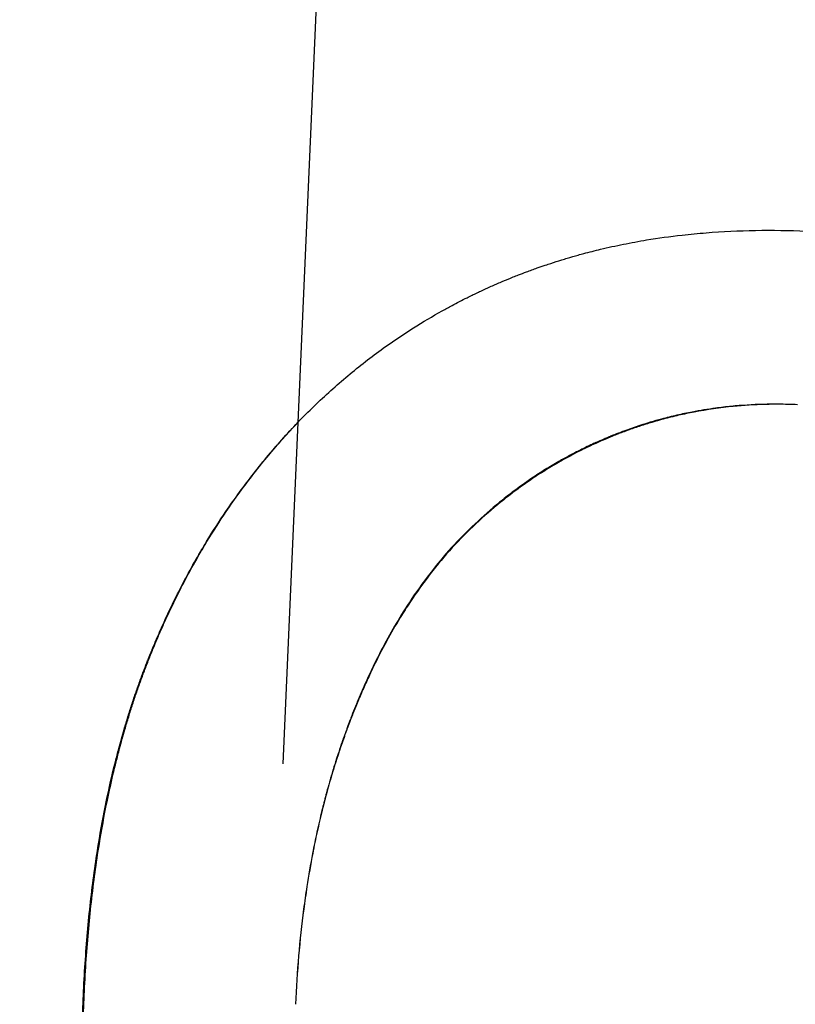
# Model space of a CAD drawing. Extents: x -0.04 to 9.92, y -2.42 to 5.22.
# Tile 8 of 11: x 4.7 to 4.88, y 3.06 to 3.29. Entities that reach past the tile are written whole.
import ezdxf

# ---------------------------------------------------------------- set-up
doc = ezdxf.new("R2010")
doc.units = 0
doc.header["$MEASUREMENT"] = 0
doc.linetypes.add('CHAIN', pattern=[0.7087, 0.4724, -0.0591, 0.1181, -0.0591])
doc.layers.get('0').update_dxf_attribs({"linetype": 'CONTINUOUS'})

msp = doc.modelspace()

# ---------------------------------------------------------------- linework, layer by layer
at = {"linetype": 'CHAIN'}
msp.add_line((4.85073, 5.17013), (4.62478, -0.00505), dxfattribs=at)
msp.add_line((4.80075, 3.16952), (4.80092, 3.16951))
for points, knots in [([(4.76514, 3.1994), (4.76765, 3.20198), (4.77024, 3.20446), (4.77289, 3.20682), (4.77554, 3.20918), (4.77825, 3.21144), (4.78104, 3.21358), (4.78243, 3.21465), (4.78384, 3.2157), (4.78527, 3.21672), (4.78741, 3.21824), (4.78959, 3.21971), (4.79181, 3.22111), (4.79403, 3.22251), (4.79628, 3.22385), (4.79858, 3.22513), (4.79934, 3.22556), (4.80011, 3.22597), (4.80088, 3.22639), (4.80204, 3.22701), (4.80321, 3.22761), (4.80439, 3.2282), (4.80479, 3.22839), (4.80518, 3.22859), (4.80558, 3.22878), (4.80637, 3.22917), (4.80716, 3.22954), (4.80796, 3.22991), (4.80836, 3.2301), (4.80876, 3.23028), (4.80916, 3.23047), (4.80996, 3.23083), (4.81077, 3.23119), (4.81158, 3.23154), (4.81199, 3.23172), (4.8124, 3.23189), (4.8128, 3.23206), (4.81362, 3.2324), (4.81444, 3.23274), (4.81526, 3.23307), (4.81568, 3.23324), (4.81609, 3.2334), (4.8165, 3.23356), (4.81712, 3.2338), (4.81775, 3.23404), (4.81837, 3.23428), (4.81858, 3.23436), (4.81879, 3.23443), (4.819, 3.23451), (4.81942, 3.23467), (4.81984, 3.23482), (4.82026, 3.23497), (4.82047, 3.23504), (4.82068, 3.23512), (4.82089, 3.23519), (4.82152, 3.23542), (4.82216, 3.23564), (4.82279, 3.23585), (4.82322, 3.23599), (4.82364, 3.23614), (4.82407, 3.23627), (4.82492, 3.23655), (4.82577, 3.23683), (4.82663, 3.23709), (4.82706, 3.23722), (4.82749, 3.23735), (4.82792, 3.23748), (4.82878, 3.23774), (4.82965, 3.23798), (4.83052, 3.23823), (4.83096, 3.23835), (4.83139, 3.23847), (4.83183, 3.23858), (4.83314, 3.23893), (4.83446, 3.23927), (4.83579, 3.23958), (4.83667, 3.2398), (4.83756, 3.24), (4.83845, 3.2402), (4.84024, 3.24059), (4.84203, 3.24095), (4.84385, 3.24128), (4.84476, 3.24145), (4.84567, 3.24161), (4.84658, 3.24176), (4.84932, 3.24221), (4.8521, 3.2426), (4.85491, 3.24292), (4.85678, 3.24313), (4.85867, 3.24331), (4.86058, 3.24346), (4.86438, 3.24377), (4.86825, 3.24395), (4.87217, 3.24402), (4.8761, 3.24408), (4.88008, 3.24402), (4.88412, 3.24385)], [0, 0, 0, 0, 0.166667, 0.166667, 0.166667, 0.333333, 0.333333, 0.333333, 0.416667, 0.416667, 0.416667, 0.541667, 0.541667, 0.541667, 0.666667, 0.666667, 0.666667, 0.708333, 0.708333, 0.708333, 0.770833, 0.770833, 0.770833, 0.791667, 0.791667, 0.791667, 0.833333, 0.833333, 0.833333, 0.854167, 0.854167, 0.854167, 0.895833, 0.895833, 0.895833, 0.916667, 0.916667, 0.916667, 0.958333, 0.958333, 0.958333, 0.979167, 0.979167, 0.979167, 1.010417, 1.010417, 1.010417, 1.020833, 1.020833, 1.020833, 1.041667, 1.041667, 1.041667, 1.052083, 1.052083, 1.052083, 1.083333, 1.083333, 1.083333, 1.104167, 1.104167, 1.104167, 1.145833, 1.145833, 1.145833, 1.166667, 1.166667, 1.166667, 1.208333, 1.208333, 1.208333, 1.229167, 1.229167, 1.229167, 1.291667, 1.291667, 1.291667, 1.333333, 1.333333, 1.333333, 1.416667, 1.416667, 1.416667, 1.458333, 1.458333, 1.458333, 1.583333, 1.583333, 1.583333, 1.666667, 1.666667, 1.666667, 1.833333, 1.833333, 1.833333, 2, 2, 2, 2]), ([(4.88151, 3.20308), (4.87897, 3.20319), (4.87645, 3.20321), (4.87394, 3.20315), (4.87144, 3.20308), (4.86895, 3.20292), (4.86648, 3.20268), (4.86525, 3.20256), (4.86402, 3.20241), (4.86279, 3.20225), (4.86096, 3.202), (4.85913, 3.2017), (4.85731, 3.20135), (4.85671, 3.20123), (4.8561, 3.20111), (4.8555, 3.20099), (4.8543, 3.20073), (4.8531, 3.20045), (4.8519, 3.20015), (4.8513, 3.2), (4.8507, 3.19985), (4.85011, 3.19969), (4.84921, 3.19945), (4.84832, 3.19919), (4.84743, 3.19893), (4.84714, 3.19884), (4.84684, 3.19875), (4.84655, 3.19866), (4.84596, 3.19847), (4.84537, 3.19829), (4.84478, 3.19809), (4.84448, 3.198), (4.84419, 3.1979), (4.84389, 3.1978), (4.84331, 3.1976), (4.84272, 3.19739), (4.84214, 3.19718), (4.84184, 3.19708), (4.84155, 3.19697), (4.84126, 3.19686), (4.84082, 3.1967), (4.84038, 3.19653), (4.83995, 3.19637), (4.8398, 3.19631), (4.83966, 3.19625), (4.83951, 3.1962), (4.83929, 3.19611), (4.83907, 3.19603), (4.83886, 3.19594), (4.83864, 3.19585), (4.83842, 3.19576), (4.8382, 3.19568), (4.83813, 3.19565), (4.83806, 3.19562), (4.83799, 3.19559), (4.83784, 3.19553), (4.8377, 3.19547), (4.83755, 3.19541), (4.83748, 3.19538), (4.83741, 3.19535), (4.83733, 3.19532), (4.83719, 3.19526), (4.83705, 3.1952), (4.8369, 3.19514), (4.83683, 3.19511), (4.83676, 3.19508), (4.83669, 3.19505), (4.83647, 3.19495), (4.83625, 3.19486), (4.83604, 3.19477), (4.8359, 3.19471), (4.83575, 3.19464), (4.83561, 3.19458), (4.83518, 3.19439), (4.83475, 3.1942), (4.83433, 3.19401), (4.83404, 3.19388), (4.83376, 3.19375), (4.83347, 3.19362), (4.83291, 3.19335), (4.83235, 3.19308), (4.83179, 3.19281), (4.83151, 3.19267), (4.83123, 3.19253), (4.83095, 3.19239), (4.83039, 3.19211), (4.82983, 3.19183), (4.82928, 3.19154), (4.82901, 3.1914), (4.82873, 3.19125), (4.82846, 3.1911), (4.82763, 3.19066), (4.82681, 3.19021), (4.826, 3.18974), (4.82546, 3.18943), (4.82492, 3.18912), (4.82439, 3.1888), (4.82331, 3.18816), (4.82225, 3.1875), (4.8212, 3.18682), (4.82068, 3.18648), (4.82016, 3.18613), (4.81964, 3.18578), (4.81808, 3.18473), (4.81654, 3.18363), (4.81503, 3.18249), (4.81403, 3.18173), (4.81303, 3.18094), (4.81204, 3.18014), (4.81007, 3.17853), (4.80815, 3.17684), (4.80627, 3.17507), (4.80438, 3.1733), (4.80254, 3.17145), (4.80075, 3.16952)], [0, 0, 0, 0, 0.166667, 0.166667, 0.166667, 0.333333, 0.333333, 0.333333, 0.416667, 0.416667, 0.416667, 0.541667, 0.541667, 0.541667, 0.583333, 0.583333, 0.583333, 0.666667, 0.666667, 0.666667, 0.708333, 0.708333, 0.708333, 0.770833, 0.770833, 0.770833, 0.791667, 0.791667, 0.791667, 0.833333, 0.833333, 0.833333, 0.854167, 0.854167, 0.854167, 0.895833, 0.895833, 0.895833, 0.916667, 0.916667, 0.916667, 0.947917, 0.947917, 0.947917, 0.958333, 0.958333, 0.958333, 0.973958, 0.973958, 0.973958, 0.989583, 0.989583, 0.989583, 0.994792, 0.994792, 0.994792, 1.005208, 1.005208, 1.005208, 1.010417, 1.010417, 1.010417, 1.020833, 1.020833, 1.020833, 1.026042, 1.026042, 1.026042, 1.041667, 1.041667, 1.041667, 1.052083, 1.052083, 1.052083, 1.083333, 1.083333, 1.083333, 1.104167, 1.104167, 1.104167, 1.145833, 1.145833, 1.145833, 1.166667, 1.166667, 1.166667, 1.208333, 1.208333, 1.208333, 1.229167, 1.229167, 1.229167, 1.291667, 1.291667, 1.291667, 1.333333, 1.333333, 1.333333, 1.416667, 1.416667, 1.416667, 1.458333, 1.458333, 1.458333, 1.583333, 1.583333, 1.583333, 1.666667, 1.666667, 1.666667, 1.833333, 1.833333, 1.833333, 2, 2, 2, 2]), ([(4.88205, 3.20306), (4.87949, 3.20317), (4.87696, 3.20319), (4.87444, 3.20312), (4.87192, 3.20306), (4.86943, 3.2029), (4.86695, 3.20266), (4.86385, 3.20236), (4.86078, 3.20191), (4.85774, 3.20133), (4.85713, 3.20122), (4.85652, 3.20109), (4.85592, 3.20097), (4.85471, 3.20071), (4.8535, 3.20044), (4.8523, 3.20014), (4.8517, 3.19999), (4.8511, 3.19983), (4.8505, 3.19967), (4.8496, 3.19943), (4.84871, 3.19918), (4.84781, 3.19891), (4.84692, 3.19865), (4.84603, 3.19837), (4.84514, 3.19808), (4.84426, 3.19779), (4.84337, 3.19748), (4.84249, 3.19717), (4.8422, 3.19706), (4.8419, 3.19695), (4.84161, 3.19685), (4.84117, 3.19668), (4.84073, 3.19652), (4.84029, 3.19635), (4.84015, 3.19629), (4.84, 3.19624), (4.83985, 3.19618), (4.83942, 3.19601), (4.83898, 3.19584), (4.83854, 3.19566), (4.83832, 3.19557), (4.8381, 3.19548), (4.83789, 3.19539), (4.83738, 3.19518), (4.83687, 3.19497), (4.83637, 3.19475), (4.83622, 3.19469), (4.83608, 3.19463), (4.83593, 3.19457), (4.8355, 3.19438), (4.83507, 3.19419), (4.83465, 3.19399), (4.83436, 3.19386), (4.83407, 3.19373), (4.83379, 3.1936), (4.83322, 3.19334), (4.83266, 3.19307), (4.83209, 3.19279), (4.83181, 3.19266), (4.83153, 3.19252), (4.83125, 3.19238), (4.83069, 3.1921), (4.83013, 3.19182), (4.82958, 3.19153), (4.8293, 3.19138), (4.82903, 3.19124), (4.82875, 3.19109), (4.82792, 3.19065), (4.8271, 3.1902), (4.82628, 3.18973), (4.82574, 3.18942), (4.8252, 3.18911), (4.82466, 3.18879), (4.82358, 3.18815), (4.82252, 3.18749), (4.82146, 3.18681), (4.82094, 3.18647), (4.82041, 3.18612), (4.81989, 3.18577), (4.81832, 3.18472), (4.81678, 3.18362), (4.81527, 3.18248), (4.81425, 3.18172), (4.81325, 3.18093), (4.81227, 3.18013), (4.81029, 3.17852), (4.80835, 3.17684), (4.80646, 3.17507), (4.80457, 3.1733), (4.80272, 3.17145), (4.80092, 3.16951)], [0, 0, 0, 0, 0.166667, 0.166667, 0.166667, 0.333333, 0.333333, 0.333333, 0.541667, 0.541667, 0.541667, 0.583333, 0.583333, 0.583333, 0.666667, 0.666667, 0.666667, 0.708333, 0.708333, 0.708333, 0.770833, 0.770833, 0.770833, 0.833333, 0.833333, 0.833333, 0.895833, 0.895833, 0.895833, 0.916667, 0.916667, 0.916667, 0.947917, 0.947917, 0.947917, 0.958333, 0.958333, 0.958333, 0.989583, 0.989583, 0.989583, 1.005208, 1.005208, 1.005208, 1.041667, 1.041667, 1.041667, 1.052083, 1.052083, 1.052083, 1.083333, 1.083333, 1.083333, 1.104167, 1.104167, 1.104167, 1.145833, 1.145833, 1.145833, 1.166667, 1.166667, 1.166667, 1.208333, 1.208333, 1.208333, 1.229167, 1.229167, 1.229167, 1.291667, 1.291667, 1.291667, 1.333333, 1.333333, 1.333333, 1.416667, 1.416667, 1.416667, 1.458333, 1.458333, 1.458333, 1.583333, 1.583333, 1.583333, 1.666667, 1.666667, 1.666667, 1.833333, 1.833333, 1.833333, 2, 2, 2, 2]), ([(4.71428, 3.06437), (4.7145, 3.06939), (4.71482, 3.0743), (4.71524, 3.0791), (4.71566, 3.08389), (4.71619, 3.08857), (4.71681, 3.09314), (4.71713, 3.09542), (4.71747, 3.09768), (4.71783, 3.09991), (4.71838, 3.10325), (4.71898, 3.10653), (4.71964, 3.10975), (4.7203, 3.11296), (4.72102, 3.11611), (4.7218, 3.1192), (4.72206, 3.12023), (4.72232, 3.12126), (4.72259, 3.12227), (4.723, 3.1238), (4.72342, 3.1253), (4.72386, 3.12679), (4.724, 3.12729), (4.72415, 3.12779), (4.7243, 3.12828), (4.72459, 3.12927), (4.7249, 3.13025), (4.7252, 3.13122), (4.72536, 3.13171), (4.72552, 3.13219), (4.72567, 3.13268), (4.72599, 3.13364), (4.72631, 3.1346), (4.72664, 3.13556), (4.7268, 3.13603), (4.72697, 3.13651), (4.72714, 3.13698), (4.72747, 3.13792), (4.72781, 3.13886), (4.72816, 3.13979), (4.72829, 3.14014), (4.72842, 3.14049), (4.72856, 3.14084), (4.72882, 3.14153), (4.72909, 3.14222), (4.72936, 3.14291), (4.7295, 3.14325), (4.72963, 3.14359), (4.72977, 3.14394), (4.72995, 3.14439), (4.73014, 3.14485), (4.73032, 3.1453), (4.73042, 3.14553), (4.73051, 3.14575), (4.7306, 3.14598), (4.73088, 3.14666), (4.73117, 3.14733), (4.73146, 3.148), (4.73165, 3.14845), (4.73184, 3.1489), (4.73204, 3.14934), (4.73242, 3.15023), (4.73282, 3.15112), (4.73322, 3.152), (4.73342, 3.15244), (4.73362, 3.15288), (4.73383, 3.15331), (4.73423, 3.15419), (4.73464, 3.15506), (4.73506, 3.15592), (4.73527, 3.15635), (4.73548, 3.15678), (4.73569, 3.15721), (4.73633, 3.1585), (4.73698, 3.15978), (4.73764, 3.16104), (4.73808, 3.16188), (4.73853, 3.16272), (4.73898, 3.16355), (4.73989, 3.16522), (4.74082, 3.16686), (4.74177, 3.16848), (4.74224, 3.16929), (4.74272, 3.1701), (4.74321, 3.1709), (4.74467, 3.1733), (4.74619, 3.17565), (4.74775, 3.17795), (4.7488, 3.17949), (4.74986, 3.181), (4.75095, 3.1825), (4.75313, 3.18549), (4.75541, 3.18839), (4.75777, 3.1912), (4.76013, 3.19402), (4.76259, 3.19675), (4.76514, 3.1994)], [0, 0, 0, 0, 0.166667, 0.166667, 0.166667, 0.333333, 0.333333, 0.333333, 0.416667, 0.416667, 0.416667, 0.541667, 0.541667, 0.541667, 0.666667, 0.666667, 0.666667, 0.708333, 0.708333, 0.708333, 0.770833, 0.770833, 0.770833, 0.791667, 0.791667, 0.791667, 0.833333, 0.833333, 0.833333, 0.854167, 0.854167, 0.854167, 0.895833, 0.895833, 0.895833, 0.916667, 0.916667, 0.916667, 0.958333, 0.958333, 0.958333, 0.973958, 0.973958, 0.973958, 1.005208, 1.005208, 1.005208, 1.020833, 1.020833, 1.020833, 1.041667, 1.041667, 1.041667, 1.052083, 1.052083, 1.052083, 1.083333, 1.083333, 1.083333, 1.104167, 1.104167, 1.104167, 1.145833, 1.145833, 1.145833, 1.166667, 1.166667, 1.166667, 1.208333, 1.208333, 1.208333, 1.229167, 1.229167, 1.229167, 1.291667, 1.291667, 1.291667, 1.333333, 1.333333, 1.333333, 1.416667, 1.416667, 1.416667, 1.458333, 1.458333, 1.458333, 1.583333, 1.583333, 1.583333, 1.666667, 1.666667, 1.666667, 1.833333, 1.833333, 1.833333, 2, 2, 2, 2]), ([(4.71448, 3.06437), (4.7147, 3.06939), (4.71502, 3.07429), (4.71544, 3.07909), (4.71586, 3.08388), (4.71639, 3.08856), (4.71701, 3.09313), (4.71732, 3.09542), (4.71766, 3.09767), (4.71802, 3.0999), (4.71857, 3.10324), (4.71917, 3.10652), (4.71983, 3.10974), (4.72005, 3.11081), (4.72028, 3.11188), (4.72051, 3.11293), (4.72097, 3.11505), (4.72146, 3.11714), (4.72198, 3.1192), (4.72223, 3.12023), (4.7225, 3.12125), (4.72277, 3.12226), (4.72317, 3.12379), (4.72359, 3.1253), (4.72403, 3.12679), (4.72417, 3.12728), (4.72432, 3.12778), (4.72447, 3.12827), (4.72476, 3.12926), (4.72506, 3.13024), (4.72537, 3.13122), (4.72553, 3.1317), (4.72568, 3.13219), (4.72584, 3.13267), (4.72615, 3.13364), (4.72647, 3.1346), (4.7268, 3.13555), (4.72696, 3.13602), (4.72713, 3.1365), (4.7273, 3.13697), (4.72755, 3.13768), (4.7278, 3.13839), (4.72806, 3.13909), (4.72814, 3.13932), (4.72823, 3.13955), (4.72832, 3.13979), (4.72845, 3.14014), (4.72858, 3.14048), (4.72871, 3.14083), (4.72884, 3.14118), (4.72897, 3.14152), (4.72911, 3.14187), (4.72915, 3.14198), (4.7292, 3.1421), (4.72924, 3.14221), (4.72933, 3.14244), (4.72942, 3.14267), (4.72951, 3.1429), (4.72955, 3.14302), (4.7296, 3.14313), (4.72964, 3.14325), (4.72974, 3.14347), (4.72983, 3.1437), (4.72992, 3.14393), (4.72996, 3.14404), (4.73001, 3.14416), (4.73005, 3.14427), (4.73019, 3.14461), (4.73033, 3.14495), (4.73047, 3.14529), (4.73056, 3.14552), (4.73065, 3.14575), (4.73075, 3.14597), (4.73103, 3.14665), (4.73131, 3.14733), (4.7316, 3.148), (4.73179, 3.14845), (4.73198, 3.14889), (4.73217, 3.14934), (4.73256, 3.15023), (4.73296, 3.15111), (4.73335, 3.15199), (4.73355, 3.15243), (4.73375, 3.15287), (4.73396, 3.15331), (4.73436, 3.15418), (4.73477, 3.15505), (4.73519, 3.15592), (4.7354, 3.15635), (4.73561, 3.15678), (4.73582, 3.15721), (4.73645, 3.1585), (4.7371, 3.15977), (4.73776, 3.16104), (4.7382, 3.16188), (4.73864, 3.16272), (4.73909, 3.16355), (4.73999, 3.16521), (4.74092, 3.16686), (4.74186, 3.16848), (4.74234, 3.16929), (4.74282, 3.17009), (4.7433, 3.17089), (4.74476, 3.17329), (4.74627, 3.17565), (4.74783, 3.17795), (4.74886, 3.17949), (4.74993, 3.181), (4.75101, 3.1825), (4.75318, 3.18548), (4.75545, 3.18839), (4.7578, 3.1912), (4.76001, 3.19385), (4.7623, 3.19641), (4.76467, 3.19891)], [0, 0, 0, 0, 0.166667, 0.166667, 0.166667, 0.333333, 0.333333, 0.333333, 0.416667, 0.416667, 0.416667, 0.541667, 0.541667, 0.541667, 0.583333, 0.583333, 0.583333, 0.666667, 0.666667, 0.666667, 0.708333, 0.708333, 0.708333, 0.770833, 0.770833, 0.770833, 0.791667, 0.791667, 0.791667, 0.833333, 0.833333, 0.833333, 0.854167, 0.854167, 0.854167, 0.895833, 0.895833, 0.895833, 0.916667, 0.916667, 0.916667, 0.947917, 0.947917, 0.947917, 0.958333, 0.958333, 0.958333, 0.973958, 0.973958, 0.973958, 0.989583, 0.989583, 0.989583, 0.994792, 0.994792, 0.994792, 1.005208, 1.005208, 1.005208, 1.010417, 1.010417, 1.010417, 1.020833, 1.020833, 1.020833, 1.026042, 1.026042, 1.026042, 1.041667, 1.041667, 1.041667, 1.052083, 1.052083, 1.052083, 1.083333, 1.083333, 1.083333, 1.104167, 1.104167, 1.104167, 1.145833, 1.145833, 1.145833, 1.166667, 1.166667, 1.166667, 1.208333, 1.208333, 1.208333, 1.229167, 1.229167, 1.229167, 1.291667, 1.291667, 1.291667, 1.333333, 1.333333, 1.333333, 1.416667, 1.416667, 1.416667, 1.458333, 1.458333, 1.458333, 1.583333, 1.583333, 1.583333, 1.666667, 1.666667, 1.666667, 1.833333, 1.833333, 1.833333, 1.989681, 1.989681, 1.989681, 1.989681]), ([(4.80075, 3.16952), (4.79898, 3.16755), (4.79728, 3.1655), (4.79563, 3.16335), (4.79398, 3.1612), (4.79239, 3.15896), (4.79085, 3.15663), (4.79009, 3.15547), (4.78933, 3.15428), (4.7886, 3.15307), (4.78749, 3.15126), (4.78641, 3.14939), (4.78537, 3.14748), (4.78503, 3.14684), (4.78468, 3.14619), (4.78434, 3.14554), (4.78366, 3.14424), (4.783, 3.14292), (4.78235, 3.14158), (4.78202, 3.1409), (4.7817, 3.14023), (4.78138, 3.13954), (4.7809, 3.13852), (4.78043, 3.13748), (4.77997, 3.13643), (4.77982, 3.13608), (4.77967, 3.13572), (4.77952, 3.13537), (4.77921, 3.13466), (4.77891, 3.13395), (4.77862, 3.13323), (4.77847, 3.13288), (4.77832, 3.13251), (4.77817, 3.13215), (4.77788, 3.13143), (4.77759, 3.1307), (4.77731, 3.12997), (4.77716, 3.1296), (4.77702, 3.12923), (4.77688, 3.12886), (4.77667, 3.1283), (4.77646, 3.12775), (4.77625, 3.12718), (4.77618, 3.127), (4.77611, 3.12681), (4.77605, 3.12662), (4.77594, 3.12634), (4.77584, 3.12606), (4.77574, 3.12577), (4.77564, 3.12549), (4.77553, 3.12521), (4.77543, 3.12492), (4.7754, 3.12483), (4.77537, 3.12473), (4.77533, 3.12464), (4.77527, 3.12445), (4.7752, 3.12425), (4.77513, 3.12406), (4.7751, 3.12397), (4.77507, 3.12387), (4.77503, 3.12378), (4.77497, 3.12359), (4.7749, 3.12339), (4.77483, 3.1232), (4.7748, 3.12311), (4.77477, 3.12301), (4.77474, 3.12291), (4.77464, 3.12263), (4.77454, 3.12234), (4.77444, 3.12205), (4.77438, 3.12186), (4.77431, 3.12166), (4.77425, 3.12147), (4.77406, 3.12089), (4.77387, 3.12031), (4.77368, 3.11972), (4.77356, 3.11933), (4.77344, 3.11894), (4.77331, 3.11855), (4.77307, 3.11777), (4.77283, 3.11698), (4.7726, 3.11619), (4.77248, 3.11579), (4.77236, 3.11539), (4.77225, 3.11499), (4.77202, 3.1142), (4.77179, 3.1134), (4.77157, 3.11259), (4.77146, 3.11219), (4.77135, 3.11179), (4.77124, 3.11138), (4.77092, 3.11017), (4.77061, 3.10895), (4.77031, 3.10771), (4.7701, 3.10689), (4.76991, 3.10607), (4.76971, 3.10524), (4.76933, 3.10358), (4.76896, 3.1019), (4.76862, 3.10021), (4.76844, 3.09936), (4.76827, 3.09851), (4.76811, 3.09766), (4.76762, 3.09509), (4.76717, 3.09249), (4.76676, 3.08985), (4.76649, 3.08809), (4.76623, 3.08631), (4.766, 3.08452), (4.76553, 3.08093), (4.76514, 3.07728), (4.76482, 3.07356), (4.7645, 3.06984), (4.76426, 3.06605), (4.76409, 3.0622)], [0, 0, 0, 0, 0.166667, 0.166667, 0.166667, 0.333333, 0.333333, 0.333333, 0.416667, 0.416667, 0.416667, 0.541667, 0.541667, 0.541667, 0.583333, 0.583333, 0.583333, 0.666667, 0.666667, 0.666667, 0.708333, 0.708333, 0.708333, 0.770833, 0.770833, 0.770833, 0.791667, 0.791667, 0.791667, 0.833333, 0.833333, 0.833333, 0.854167, 0.854167, 0.854167, 0.895833, 0.895833, 0.895833, 0.916667, 0.916667, 0.916667, 0.947917, 0.947917, 0.947917, 0.958333, 0.958333, 0.958333, 0.973958, 0.973958, 0.973958, 0.989583, 0.989583, 0.989583, 0.994792, 0.994792, 0.994792, 1.005208, 1.005208, 1.005208, 1.010417, 1.010417, 1.010417, 1.020833, 1.020833, 1.020833, 1.026042, 1.026042, 1.026042, 1.041667, 1.041667, 1.041667, 1.052083, 1.052083, 1.052083, 1.083333, 1.083333, 1.083333, 1.104167, 1.104167, 1.104167, 1.145833, 1.145833, 1.145833, 1.166667, 1.166667, 1.166667, 1.208333, 1.208333, 1.208333, 1.229167, 1.229167, 1.229167, 1.291667, 1.291667, 1.291667, 1.333333, 1.333333, 1.333333, 1.416667, 1.416667, 1.416667, 1.458333, 1.458333, 1.458333, 1.583333, 1.583333, 1.583333, 1.666667, 1.666667, 1.666667, 1.833333, 1.833333, 1.833333, 2, 2, 2, 2]), ([(4.80092, 3.16951), (4.79915, 3.16755), (4.79743, 3.16549), (4.79577, 3.16334), (4.79412, 3.16119), (4.79252, 3.15896), (4.79098, 3.15663), (4.79021, 3.15546), (4.78945, 3.15428), (4.78871, 3.15307), (4.7876, 3.15125), (4.78652, 3.14939), (4.78548, 3.14747), (4.78443, 3.14556), (4.78342, 3.14359), (4.78244, 3.14157), (4.78211, 3.1409), (4.78179, 3.14022), (4.78147, 3.13954), (4.78099, 3.13851), (4.78052, 3.13747), (4.78006, 3.13642), (4.7799, 3.13607), (4.77975, 3.13572), (4.7796, 3.13537), (4.77914, 3.13431), (4.77869, 3.13323), (4.77825, 3.13215), (4.77795, 3.13143), (4.77766, 3.1307), (4.77738, 3.12996), (4.77723, 3.1296), (4.77709, 3.12923), (4.77695, 3.12886), (4.77674, 3.1283), (4.77653, 3.12774), (4.77632, 3.12718), (4.77615, 3.12671), (4.77597, 3.12624), (4.7758, 3.12577), (4.7757, 3.12549), (4.7756, 3.1252), (4.7755, 3.12492), (4.77529, 3.12435), (4.77509, 3.12377), (4.7749, 3.1232), (4.77476, 3.12282), (4.77463, 3.12243), (4.7745, 3.12205), (4.77444, 3.12185), (4.77437, 3.12166), (4.77431, 3.12147), (4.77412, 3.12089), (4.77393, 3.1203), (4.77374, 3.11972), (4.77362, 3.11933), (4.77349, 3.11894), (4.77337, 3.11855), (4.77312, 3.11776), (4.77288, 3.11697), (4.77265, 3.11618), (4.77253, 3.11579), (4.77241, 3.11539), (4.7723, 3.11499), (4.77207, 3.1142), (4.77184, 3.11339), (4.77162, 3.11259), (4.77151, 3.11219), (4.7714, 3.11178), (4.77129, 3.11138), (4.77097, 3.11017), (4.77065, 3.10894), (4.77035, 3.10771), (4.77015, 3.10689), (4.76995, 3.10606), (4.76976, 3.10523), (4.76937, 3.10358), (4.769, 3.1019), (4.76865, 3.10021), (4.76848, 3.09936), (4.76831, 3.09851), (4.76815, 3.09765), (4.76765, 3.09509), (4.7672, 3.09249), (4.76679, 3.08985), (4.76652, 3.08809), (4.76626, 3.08631), (4.76603, 3.08452), (4.76556, 3.08093), (4.76516, 3.07728), (4.76484, 3.07356), (4.76453, 3.06984), (4.76428, 3.06605), (4.76411, 3.0622)], [0, 0, 0, 0, 0.166667, 0.166667, 0.166667, 0.333333, 0.333333, 0.333333, 0.416667, 0.416667, 0.416667, 0.541667, 0.541667, 0.541667, 0.666667, 0.666667, 0.666667, 0.708333, 0.708333, 0.708333, 0.770833, 0.770833, 0.770833, 0.791667, 0.791667, 0.791667, 0.854167, 0.854167, 0.854167, 0.895833, 0.895833, 0.895833, 0.916667, 0.916667, 0.916667, 0.947917, 0.947917, 0.947917, 0.973958, 0.973958, 0.973958, 0.989583, 0.989583, 0.989583, 1.020833, 1.020833, 1.020833, 1.041667, 1.041667, 1.041667, 1.052083, 1.052083, 1.052083, 1.083333, 1.083333, 1.083333, 1.104167, 1.104167, 1.104167, 1.145833, 1.145833, 1.145833, 1.166667, 1.166667, 1.166667, 1.208333, 1.208333, 1.208333, 1.229167, 1.229167, 1.229167, 1.291667, 1.291667, 1.291667, 1.333333, 1.333333, 1.333333, 1.416667, 1.416667, 1.416667, 1.458333, 1.458333, 1.458333, 1.583333, 1.583333, 1.583333, 1.666667, 1.666667, 1.666667, 1.833333, 1.833333, 1.833333, 2, 2, 2, 2]), ([(4.75339, 2.92367), (4.75111, 2.92636), (4.74892, 2.92916), (4.74683, 2.93207), (4.74474, 2.93497), (4.74274, 2.93798), (4.74083, 2.94109), (4.73988, 2.94264), (4.73896, 2.94423), (4.73805, 2.94583), (4.7367, 2.94825), (4.73539, 2.95072), (4.73415, 2.95324), (4.7329, 2.95577), (4.7317, 2.95836), (4.73056, 2.96101), (4.73018, 2.96189), (4.7298, 2.96278), (4.72944, 2.96367), (4.72888, 2.96501), (4.72834, 2.96637), (4.72782, 2.96774), (4.72764, 2.9682), (4.72747, 2.96866), (4.72729, 2.96912), (4.72695, 2.97004), (4.72661, 2.97097), (4.72628, 2.9719), (4.72611, 2.97237), (4.72595, 2.97283), (4.72578, 2.9733), (4.72546, 2.97425), (4.72513, 2.97519), (4.72482, 2.97615), (4.72466, 2.97662), (4.72451, 2.9771), (4.72435, 2.97758), (4.72404, 2.97854), (4.72374, 2.97951), (4.72344, 2.98048), (4.72333, 2.98084), (4.72322, 2.98121), (4.72311, 2.98158), (4.72289, 2.98231), (4.72267, 2.98305), (4.72246, 2.98379), (4.72235, 2.98416), (4.72225, 2.98453), (4.72214, 2.9849), (4.72201, 2.9854), (4.72187, 2.98589), (4.72173, 2.98639), (4.72166, 2.98664), (4.7216, 2.98689), (4.72153, 2.98714), (4.72133, 2.98789), (4.72113, 2.98864), (4.72094, 2.9894), (4.72081, 2.98991), (4.72068, 2.99041), (4.72056, 2.99092), (4.72031, 2.99193), (4.72007, 2.99295), (4.71983, 2.99398), (4.71971, 2.99449), (4.7196, 2.99501), (4.71948, 2.99552), (4.71925, 2.99656), (4.71903, 2.99759), (4.71882, 2.99864), (4.71871, 2.99916), (4.71861, 2.99968), (4.7185, 3.00021), (4.71819, 3.00178), (4.7179, 3.00337), (4.71762, 3.00497), (4.71743, 3.00604), (4.71725, 3.00711), (4.71708, 3.00819), (4.71674, 3.01034), (4.71642, 3.01252), (4.71613, 3.01472), (4.71599, 3.01583), (4.71585, 3.01693), (4.71572, 3.01805), (4.71534, 3.02138), (4.71501, 3.02477), (4.71475, 3.02822), (4.71458, 3.03051), (4.71443, 3.03283), (4.71432, 3.03517), (4.71408, 3.03985), (4.71396, 3.04463), (4.71396, 3.0495), (4.71395, 3.05436), (4.71406, 3.05932), (4.71428, 3.06437)], [0, 0, 0, 0, 0.166667, 0.166667, 0.166667, 0.333333, 0.333333, 0.333333, 0.416667, 0.416667, 0.416667, 0.541667, 0.541667, 0.541667, 0.666667, 0.666667, 0.666667, 0.708333, 0.708333, 0.708333, 0.770833, 0.770833, 0.770833, 0.791667, 0.791667, 0.791667, 0.833333, 0.833333, 0.833333, 0.854167, 0.854167, 0.854167, 0.895833, 0.895833, 0.895833, 0.916667, 0.916667, 0.916667, 0.958333, 0.958333, 0.958333, 0.973958, 0.973958, 0.973958, 1.005208, 1.005208, 1.005208, 1.020833, 1.020833, 1.020833, 1.041667, 1.041667, 1.041667, 1.052083, 1.052083, 1.052083, 1.083333, 1.083333, 1.083333, 1.104167, 1.104167, 1.104167, 1.145833, 1.145833, 1.145833, 1.166667, 1.166667, 1.166667, 1.208333, 1.208333, 1.208333, 1.229167, 1.229167, 1.229167, 1.291667, 1.291667, 1.291667, 1.333333, 1.333333, 1.333333, 1.416667, 1.416667, 1.416667, 1.458333, 1.458333, 1.458333, 1.583333, 1.583333, 1.583333, 1.666667, 1.666667, 1.666667, 1.833333, 1.833333, 1.833333, 2, 2, 2, 2]), ([(4.75269, 2.92451), (4.75067, 2.92694), (4.74872, 2.92946), (4.74686, 2.93207), (4.74477, 2.93497), (4.74279, 2.93798), (4.74089, 2.94109), (4.73995, 2.94264), (4.73902, 2.94422), (4.73812, 2.94583), (4.73677, 2.94824), (4.73548, 2.95071), (4.73424, 2.95324), (4.73382, 2.95408), (4.73341, 2.95493), (4.73301, 2.95579), (4.73221, 2.9575), (4.73142, 2.95924), (4.73067, 2.961), (4.73029, 2.96188), (4.72992, 2.96277), (4.72955, 2.96367), (4.729, 2.96501), (4.72846, 2.96636), (4.72794, 2.96774), (4.72776, 2.96819), (4.72759, 2.96865), (4.72742, 2.96911), (4.72708, 2.97003), (4.72674, 2.97096), (4.72641, 2.97189), (4.72624, 2.97236), (4.72608, 2.97283), (4.72592, 2.9733), (4.72559, 2.97424), (4.72527, 2.97519), (4.72496, 2.97614), (4.7248, 2.97662), (4.72464, 2.97709), (4.72449, 2.97757), (4.72426, 2.97829), (4.72403, 2.97902), (4.72381, 2.97974), (4.72373, 2.97999), (4.72366, 2.98023), (4.72359, 2.98047), (4.72348, 2.98084), (4.72337, 2.9812), (4.72326, 2.98157), (4.72315, 2.98194), (4.72304, 2.9823), (4.72293, 2.98267), (4.72289, 2.9828), (4.72286, 2.98292), (4.72282, 2.98304), (4.72275, 2.98329), (4.72268, 2.98353), (4.72261, 2.98378), (4.72258, 2.9839), (4.72254, 2.98403), (4.7225, 2.98415), (4.72243, 2.9844), (4.72237, 2.98465), (4.7223, 2.98489), (4.72226, 2.98502), (4.72223, 2.98514), (4.72219, 2.98527), (4.72209, 2.98564), (4.72199, 2.98601), (4.72189, 2.98639), (4.72182, 2.98663), (4.72175, 2.98688), (4.72168, 2.98713), (4.72149, 2.98788), (4.72129, 2.98864), (4.7211, 2.98939), (4.72097, 2.9899), (4.72084, 2.9904), (4.72072, 2.99091), (4.72047, 2.99193), (4.72023, 2.99295), (4.71999, 2.99397), (4.71988, 2.99449), (4.71976, 2.995), (4.71965, 2.99552), (4.71942, 2.99655), (4.7192, 2.99759), (4.71899, 2.99863), (4.71888, 2.99915), (4.71878, 2.99968), (4.71867, 3.0002), (4.71836, 3.00177), (4.71807, 3.00336), (4.71779, 3.00496), (4.71761, 3.00603), (4.71743, 3.0071), (4.71726, 3.00818), (4.71692, 3.01033), (4.7166, 3.01251), (4.71632, 3.01472), (4.71618, 3.01582), (4.71604, 3.01692), (4.71591, 3.01804), (4.71553, 3.02138), (4.7152, 3.02477), (4.71495, 3.02821), (4.71477, 3.0305), (4.71463, 3.03282), (4.71451, 3.03516), (4.71428, 3.03985), (4.71416, 3.04462), (4.71416, 3.04949), (4.71415, 3.05435), (4.71426, 3.05931), (4.71448, 3.06437)], [0.017257, 0.017257, 0.017257, 0.017257, 0.166667, 0.166667, 0.166667, 0.333333, 0.333333, 0.333333, 0.416667, 0.416667, 0.416667, 0.541667, 0.541667, 0.541667, 0.583333, 0.583333, 0.583333, 0.666667, 0.666667, 0.666667, 0.708333, 0.708333, 0.708333, 0.770833, 0.770833, 0.770833, 0.791667, 0.791667, 0.791667, 0.833333, 0.833333, 0.833333, 0.854167, 0.854167, 0.854167, 0.895833, 0.895833, 0.895833, 0.916667, 0.916667, 0.916667, 0.947917, 0.947917, 0.947917, 0.958333, 0.958333, 0.958333, 0.973958, 0.973958, 0.973958, 0.989583, 0.989583, 0.989583, 0.994792, 0.994792, 0.994792, 1.005208, 1.005208, 1.005208, 1.010417, 1.010417, 1.010417, 1.020833, 1.020833, 1.020833, 1.026042, 1.026042, 1.026042, 1.041667, 1.041667, 1.041667, 1.052083, 1.052083, 1.052083, 1.083333, 1.083333, 1.083333, 1.104167, 1.104167, 1.104167, 1.145833, 1.145833, 1.145833, 1.166667, 1.166667, 1.166667, 1.208333, 1.208333, 1.208333, 1.229167, 1.229167, 1.229167, 1.291667, 1.291667, 1.291667, 1.333333, 1.333333, 1.333333, 1.416667, 1.416667, 1.416667, 1.458333, 1.458333, 1.458333, 1.583333, 1.583333, 1.583333, 1.666667, 1.666667, 1.666667, 1.833333, 1.833333, 1.833333, 2, 2, 2, 2])]:
    msp.add_open_spline(points, degree=3, knots=knots)

doc.saveas('drawing.dxf')
